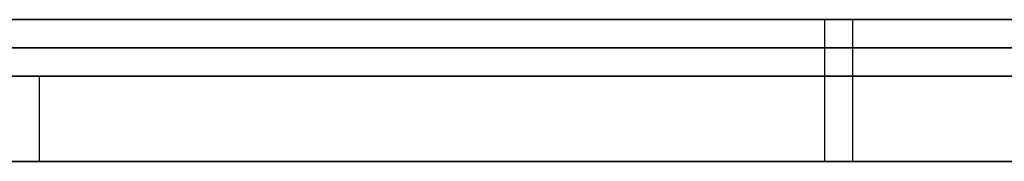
# Model space of a CAD drawing. Extents: x -3.09 to 3.09, y 0 to 2.31.
# Tile 113 of 177: x -1.984047 to -1.980586, y 2.2345 to 2.235. Entities that reach past the tile are written whole.
import ezdxf

# ---------------------------------------------------------------- set-up
doc = ezdxf.new("R2010")
doc.units = 0
doc.layers.get('0').update_dxf_attribs({"linetype": 'CONTINUOUS'})

# ---------------------------------------------------------------- blocks, each defined once
blk = doc.blocks.new('*U1')
at = {"extrusion": (0, 1, 0)}
for p, q in [((3.018, 2.235, -0.83), (-3.018, 2.235, -0.83)), ((-3.018, 2.235, 0.83), (3.018, 2.235, 0.83)), ((-2.798, 2.235, -0.725), (-1.678, 2.235, -0.725)), ((-1.678, 2.235, -0.365), (-2.798, 2.235, -0.365)), ((-2.0092779, 2.235, -0.0480415), (-1.9659636, 2.235, -0.0915024)), ((-1.9638382, 2.235, -0.0015024), (-1.9953528, 2.235, -0.046649)), ((-1.9864848, 2.235, -0.0554438), (-1.9486672, 2.235, -0.0015024)), ((-1.9496932, 2.235, -0.0915024), (-1.9864848, 2.235, -0.0554438)), ((-1.9659636, 2.2349, -0.0915024), (-2.0092779, 2.2349, -0.0480415)), ((-1.9953528, 2.2349, -0.046649), (-1.9638382, 2.2349, -0.0015024)), ((-1.9486672, 2.2349, -0.0015024), (-1.9864848, 2.2349, -0.0554438)), ((-1.9864848, 2.2349, -0.0554438), (-1.9496932, 2.2349, -0.0915024)), ((-1.678, 2.2348, -0.725), (-2.798, 2.2348, -0.725)), ((-2.798, 2.2348, -0.365), (-1.678, 2.2348, -0.365)), ((-2.0041836, 2.2348, -0.6146928), (-1.9839795, 2.2348, -0.6146928)), ((-1.9758979, 2.2348, -0.4646928), (-1.9980612, 2.2348, -0.4646928)), ((-1.9839795, 2.2348, -0.6146928), (-1.9799387, 2.2348, -0.4901622)), ((-1.9839795, 2.2345, -0.6146928), (-2.0041836, 2.2345, -0.6146928)), ((-1.9980612, 2.2345, -0.4646928), (-1.9758979, 2.2345, -0.4646928)), ((-1.9799387, 2.2345, -0.4901622), (-1.9839795, 2.2345, -0.6146928))]:
    blk.add_line(p, q, dxfattribs=at)
for p, q in [((3.018, 2.235, -0.83), (-3.018, 2.235, -0.83)), ((-2.798, 2.235, -0.725), (-1.678, 2.235, -0.725)), ((-1.981218, 2.235, -0.1829486), (-1.981218, 2.2345, -0.1829486)), ((-1.981218, 2.235, -0.1829486), (-1.981218, 2.2345, -0.1829486)), ((-1.98112, 2.235, -0.2558302), (-1.98112, 2.2345, -0.2558302)), ((-1.98112, 2.235, -0.2558302), (-1.98112, 2.2345, -0.2558302)), ((-1.678, 2.2348, -0.725), (-2.798, 2.2348, -0.725)), ((-2.0041836, 2.2348, -0.6146928), (-1.9839795, 2.2348, -0.6146928)), ((-1.9839795, 2.2348, -0.6146928), (-1.9839795, 2.2345, -0.6146928)), ((-1.9839795, 2.2345, -0.6146928), (-2.0041836, 2.2345, -0.6146928))]:
    blk.add_line(p, q)
at = {"extrusion": (0, 0, -1)}
for p, q in [((-3.018, 2.235, 0.83), (3.018, 2.235, 0.83)), ((-1.678, 2.235, -0.365), (-2.798, 2.235, -0.365)), ((-2.798, 2.2348, -0.365), (-1.678, 2.2348, -0.365)), ((-1.9758979, 2.2348, -0.4646928), (-1.9980612, 2.2348, -0.4646928)), ((-1.9980612, 2.2345, -0.4646928), (-1.9758979, 2.2345, -0.4646928))]:
    blk.add_line(p, q, dxfattribs=at)
at = {"extrusion": (0.7083, 0, 0.705911)}
for p, q in [((-2.0092779, 2.235, -0.0480415), (-1.9659636, 2.235, -0.0915024)), ((-1.9659636, 2.2349, -0.0915024), (-2.0092779, 2.2349, -0.0480415))]:
    blk.add_line(p, q, dxfattribs=at)
at = {"extrusion": (0.819982, 0, -0.57239)}
for p, q in [((-1.9638382, 2.235, -0.0015024), (-1.9953528, 2.235, -0.046649)), ((-1.9953528, 2.2349, -0.046649), (-1.9638382, 2.2349, -0.0015024))]:
    blk.add_line(p, q, dxfattribs=at)
at = {"extrusion": (-0.699958, 0, -0.714184)}
for p, q in [((-1.9496932, 2.235, -0.0915024), (-1.9864848, 2.235, -0.0554438)), ((-1.9864848, 2.2349, -0.0554438), (-1.9496932, 2.2349, -0.0915024))]:
    blk.add_line(p, q, dxfattribs=at)
at = {"extrusion": (-0.818814, 0, 0.57406)}
for p, q in [((-1.9864848, 2.235, -0.0554438), (-1.9486672, 2.235, -0.0015024)), ((-1.9486672, 2.2349, -0.0015024), (-1.9864848, 2.2349, -0.0554438))]:
    blk.add_line(p, q, dxfattribs=at)
at = {"extrusion": (-0.999474, 0, 0.032431)}
for p, q in [((-1.9839795, 2.2348, -0.6146928), (-1.9799387, 2.2348, -0.4901622)), ((-1.9839795, 2.2348, -0.6146928), (-1.9839795, 2.2345, -0.6146928)), ((-1.9799387, 2.2345, -0.4901622), (-1.9839795, 2.2345, -0.6146928))]:
    blk.add_line(p, q, dxfattribs=at)
for points in [[(-1.98431, 2.235, -0.274926), (-1.98402, 2.235, -0.275139), (-1.98372, 2.235, -0.275348), (-1.98343, 2.235, -0.275555), (-1.98313, 2.235, -0.275757), (-1.98283, 2.235, -0.275957), (-1.98253, 2.235, -0.276153), (-1.98222, 2.235, -0.276345), (-1.98192, 2.235, -0.276535), (-1.98161, 2.235, -0.276721), (-1.98129, 2.235, -0.276903), (-1.98098, 2.235, -0.277083), (-1.98066, 2.235, -0.277259), (-1.98034, 2.235, -0.277431)], [(-1.98053, 2.235, -0.161068), (-1.98085, 2.235, -0.161241), (-1.98117, 2.235, -0.161417), (-1.98148, 2.235, -0.161597), (-1.9818, 2.235, -0.16178), (-1.98211, 2.235, -0.161967), (-1.98242, 2.235, -0.162157), (-1.98272, 2.235, -0.16235), (-1.98303, 2.235, -0.162547), (-1.98333, 2.235, -0.162747), (-1.98362, 2.235, -0.16295), (-1.98392, 2.235, -0.163157), (-1.98421, 2.235, -0.163367)], [(-1.98053, 2.235, -0.161068), (-1.98085, 2.235, -0.161241), (-1.98117, 2.235, -0.161417), (-1.98148, 2.235, -0.161597), (-1.9818, 2.235, -0.16178), (-1.98211, 2.235, -0.161967), (-1.98242, 2.235, -0.162157), (-1.98272, 2.235, -0.16235), (-1.98303, 2.235, -0.162547), (-1.98333, 2.235, -0.162747), (-1.98362, 2.235, -0.16295), (-1.98392, 2.235, -0.163157), (-1.98421, 2.235, -0.163367)], [(-1.98431, 2.235, -0.274926), (-1.98402, 2.235, -0.275139), (-1.98372, 2.235, -0.275348), (-1.98343, 2.235, -0.275555), (-1.98313, 2.235, -0.275757), (-1.98283, 2.235, -0.275957), (-1.98253, 2.235, -0.276153), (-1.98222, 2.235, -0.276345), (-1.98192, 2.235, -0.276535), (-1.98161, 2.235, -0.276721), (-1.98129, 2.235, -0.276903), (-1.98098, 2.235, -0.277083), (-1.98066, 2.235, -0.277259), (-1.98034, 2.235, -0.277431)], [(-1.98406, 2.235, -0.191871), (-1.98403, 2.235, -0.191708), (-1.98399, 2.235, -0.191546), (-1.98396, 2.235, -0.191384), (-1.98392, 2.235, -0.191222), (-1.98388, 2.235, -0.191061), (-1.98385, 2.235, -0.1909), (-1.98381, 2.235, -0.19074), (-1.98377, 2.235, -0.19058), (-1.98373, 2.235, -0.19042), (-1.98369, 2.235, -0.190261), (-1.98365, 2.235, -0.190102), (-1.98361, 2.235, -0.189944), (-1.98357, 2.235, -0.189786), (-1.98353, 2.235, -0.189629), (-1.98349, 2.235, -0.189471), (-1.98345, 2.235, -0.189315), (-1.9834, 2.235, -0.189158), (-1.98336, 2.235, -0.189002), (-1.98332, 2.235, -0.188847), (-1.98328, 2.235, -0.188691), (-1.98323, 2.235, -0.188537), (-1.98319, 2.235, -0.188382), (-1.98314, 2.235, -0.188228), (-1.9831, 2.235, -0.188075), (-1.98305, 2.235, -0.187921), (-1.983, 2.235, -0.187769), (-1.98296, 2.235, -0.187616), (-1.98291, 2.235, -0.187464), (-1.98286, 2.235, -0.187312), (-1.98281, 2.235, -0.187161), (-1.98276, 2.235, -0.18701), (-1.98272, 2.235, -0.18686), (-1.98267, 2.235, -0.18671), (-1.98262, 2.235, -0.18656), (-1.98257, 2.235, -0.186411), (-1.98251, 2.235, -0.186262), (-1.98246, 2.235, -0.186114), (-1.98241, 2.235, -0.185966), (-1.98236, 2.235, -0.185818), (-1.98231, 2.235, -0.185671), (-1.98225, 2.235, -0.185524), (-1.9822, 2.235, -0.185378), (-1.98214, 2.235, -0.185231), (-1.98209, 2.235, -0.185086), (-1.98204, 2.235, -0.184941), (-1.98198, 2.235, -0.184796), (-1.98192, 2.235, -0.184651), (-1.98187, 2.235, -0.184507), (-1.98181, 2.235, -0.184363), (-1.98175, 2.235, -0.18422), (-1.9817, 2.235, -0.184077), (-1.98164, 2.235, -0.183935), (-1.98158, 2.235, -0.183793), (-1.98152, 2.235, -0.183651), (-1.98146, 2.235, -0.18351), (-1.9814, 2.235, -0.183369), (-1.98134, 2.235, -0.183228), (-1.98128, 2.235, -0.183088), (-1.98122, 2.235, -0.182949)], [(-1.98112, 2.235, -0.25583), (-1.98118, 2.235, -0.255705), (-1.98123, 2.235, -0.255578), (-1.98129, 2.235, -0.255451), (-1.98135, 2.235, -0.255323), (-1.9814, 2.235, -0.255195), (-1.98146, 2.235, -0.255065), (-1.98151, 2.235, -0.254935), (-1.98157, 2.235, -0.254804), (-1.98162, 2.235, -0.254672), (-1.98168, 2.235, -0.254539), (-1.98173, 2.235, -0.254406), (-1.98178, 2.235, -0.254271), (-1.98184, 2.235, -0.254136), (-1.98189, 2.235, -0.254), (-1.98194, 2.235, -0.253864), (-1.98199, 2.235, -0.253726), (-1.98204, 2.235, -0.253588), (-1.98209, 2.235, -0.253449), (-1.98214, 2.235, -0.253309), (-1.98219, 2.235, -0.253168), (-1.98224, 2.235, -0.253027), (-1.98229, 2.235, -0.252885), (-1.98234, 2.235, -0.252742), (-1.98239, 2.235, -0.252598), (-1.98244, 2.235, -0.252453), (-1.98249, 2.235, -0.252308), (-1.98253, 2.235, -0.252162), (-1.98258, 2.235, -0.252015), (-1.98263, 2.235, -0.251867), (-1.98267, 2.235, -0.251718), (-1.98272, 2.235, -0.251569), (-1.98277, 2.235, -0.251419), (-1.98281, 2.235, -0.251268), (-1.98286, 2.235, -0.251116), (-1.9829, 2.235, -0.250963), (-1.98294, 2.235, -0.25081), (-1.98299, 2.235, -0.250656), (-1.98303, 2.235, -0.250501), (-1.98307, 2.235, -0.250345), (-1.98312, 2.235, -0.250189), (-1.98316, 2.235, -0.250031), (-1.9832, 2.235, -0.249873), (-1.98324, 2.235, -0.249714), (-1.98328, 2.235, -0.249555), (-1.98332, 2.235, -0.249394), (-1.98336, 2.235, -0.249233), (-1.9834, 2.235, -0.249071), (-1.98344, 2.235, -0.248908), (-1.98348, 2.235, -0.248744), (-1.98352, 2.235, -0.24858), (-1.98356, 2.235, -0.248414), (-1.9836, 2.235, -0.248248), (-1.98364, 2.235, -0.248081), (-1.98367, 2.235, -0.247914), (-1.98371, 2.235, -0.247745), (-1.98375, 2.235, -0.247576), (-1.98378, 2.235, -0.247406), (-1.98382, 2.235, -0.247235), (-1.98385, 2.235, -0.247063), (-1.98389, 2.235, -0.246891), (-1.98392, 2.235, -0.246718), (-1.98396, 2.235, -0.246544), (-1.98399, 2.235, -0.246369), (-1.98403, 2.235, -0.246193), (-1.98406, 2.235, -0.246017)], [(-1.98112, 2.235, -0.25583), (-1.98118, 2.235, -0.255705), (-1.98123, 2.235, -0.255578), (-1.98129, 2.235, -0.255451), (-1.98135, 2.235, -0.255323), (-1.9814, 2.235, -0.255195), (-1.98146, 2.235, -0.255065), (-1.98151, 2.235, -0.254935), (-1.98157, 2.235, -0.254804), (-1.98162, 2.235, -0.254672), (-1.98168, 2.235, -0.254539), (-1.98173, 2.235, -0.254406), (-1.98178, 2.235, -0.254271), (-1.98184, 2.235, -0.254136), (-1.98189, 2.235, -0.254), (-1.98194, 2.235, -0.253864), (-1.98199, 2.235, -0.253726), (-1.98204, 2.235, -0.253588), (-1.98209, 2.235, -0.253449), (-1.98214, 2.235, -0.253309), (-1.98219, 2.235, -0.253168), (-1.98224, 2.235, -0.253027), (-1.98229, 2.235, -0.252885), (-1.98234, 2.235, -0.252742), (-1.98239, 2.235, -0.252598), (-1.98244, 2.235, -0.252453), (-1.98249, 2.235, -0.252308), (-1.98253, 2.235, -0.252162), (-1.98258, 2.235, -0.252015), (-1.98263, 2.235, -0.251867), (-1.98267, 2.235, -0.251718), (-1.98272, 2.235, -0.251569), (-1.98277, 2.235, -0.251419), (-1.98281, 2.235, -0.251268), (-1.98286, 2.235, -0.251116), (-1.9829, 2.235, -0.250963), (-1.98294, 2.235, -0.25081), (-1.98299, 2.235, -0.250656), (-1.98303, 2.235, -0.250501), (-1.98307, 2.235, -0.250345), (-1.98312, 2.235, -0.250189), (-1.98316, 2.235, -0.250031), (-1.9832, 2.235, -0.249873), (-1.98324, 2.235, -0.249714), (-1.98328, 2.235, -0.249555), (-1.98332, 2.235, -0.249394), (-1.98336, 2.235, -0.249233), (-1.9834, 2.235, -0.249071), (-1.98344, 2.235, -0.248908), (-1.98348, 2.235, -0.248744), (-1.98352, 2.235, -0.24858), (-1.98356, 2.235, -0.248414), (-1.9836, 2.235, -0.248248), (-1.98364, 2.235, -0.248081), (-1.98367, 2.235, -0.247914), (-1.98371, 2.235, -0.247745), (-1.98375, 2.235, -0.247576), (-1.98378, 2.235, -0.247406), (-1.98382, 2.235, -0.247235), (-1.98385, 2.235, -0.247063), (-1.98389, 2.235, -0.246891), (-1.98392, 2.235, -0.246718), (-1.98396, 2.235, -0.246544), (-1.98399, 2.235, -0.246369), (-1.98403, 2.235, -0.246193), (-1.98406, 2.235, -0.246017)], [(-1.98406, 2.235, -0.191871), (-1.98403, 2.235, -0.191708), (-1.98399, 2.235, -0.191546), (-1.98396, 2.235, -0.191384), (-1.98392, 2.235, -0.191222), (-1.98388, 2.235, -0.191061), (-1.98385, 2.235, -0.1909), (-1.98381, 2.235, -0.19074), (-1.98377, 2.235, -0.19058), (-1.98373, 2.235, -0.19042), (-1.98369, 2.235, -0.190261), (-1.98365, 2.235, -0.190102), (-1.98361, 2.235, -0.189944), (-1.98357, 2.235, -0.189786), (-1.98353, 2.235, -0.189629), (-1.98349, 2.235, -0.189471), (-1.98345, 2.235, -0.189315), (-1.9834, 2.235, -0.189158), (-1.98336, 2.235, -0.189002), (-1.98332, 2.235, -0.188847), (-1.98328, 2.235, -0.188691), (-1.98323, 2.235, -0.188537), (-1.98319, 2.235, -0.188382), (-1.98314, 2.235, -0.188228), (-1.9831, 2.235, -0.188075), (-1.98305, 2.235, -0.187921), (-1.983, 2.235, -0.187769), (-1.98296, 2.235, -0.187616), (-1.98291, 2.235, -0.187464), (-1.98286, 2.235, -0.187312), (-1.98281, 2.235, -0.187161), (-1.98276, 2.235, -0.18701), (-1.98272, 2.235, -0.18686), (-1.98267, 2.235, -0.18671), (-1.98262, 2.235, -0.18656), (-1.98257, 2.235, -0.186411), (-1.98251, 2.235, -0.186262), (-1.98246, 2.235, -0.186114), (-1.98241, 2.235, -0.185966), (-1.98236, 2.235, -0.185818), (-1.98231, 2.235, -0.185671), (-1.98225, 2.235, -0.185524), (-1.9822, 2.235, -0.185378), (-1.98214, 2.235, -0.185231), (-1.98209, 2.235, -0.185086), (-1.98204, 2.235, -0.184941), (-1.98198, 2.235, -0.184796), (-1.98192, 2.235, -0.184651), (-1.98187, 2.235, -0.184507), (-1.98181, 2.235, -0.184363), (-1.98175, 2.235, -0.18422), (-1.9817, 2.235, -0.184077), (-1.98164, 2.235, -0.183935), (-1.98158, 2.235, -0.183793), (-1.98152, 2.235, -0.183651), (-1.98146, 2.235, -0.18351), (-1.9814, 2.235, -0.183369), (-1.98134, 2.235, -0.183228), (-1.98128, 2.235, -0.183088), (-1.98122, 2.235, -0.182949)], [(-1.98122, 2.235, -0.182949), (-1.98116, 2.235, -0.182818), (-1.98111, 2.235, -0.182687), (-1.98105, 2.235, -0.182558), (-1.98099, 2.235, -0.182429), (-1.98093, 2.235, -0.1823), (-1.98088, 2.235, -0.182172), (-1.98082, 2.235, -0.182045), (-1.98076, 2.235, -0.181919), (-1.9807, 2.235, -0.181793), (-1.98064, 2.235, -0.181668), (-1.98058, 2.235, -0.181543)], [(-1.98122, 2.235, -0.182949), (-1.98116, 2.235, -0.182818), (-1.98111, 2.235, -0.182687), (-1.98105, 2.235, -0.182558), (-1.98099, 2.235, -0.182429), (-1.98093, 2.235, -0.1823), (-1.98088, 2.235, -0.182172), (-1.98082, 2.235, -0.182045), (-1.98076, 2.235, -0.181919), (-1.9807, 2.235, -0.181793), (-1.98064, 2.235, -0.181668), (-1.98058, 2.235, -0.181543)], [(-1.98057, 2.235, -0.257002), (-1.98063, 2.235, -0.256874), (-1.98069, 2.235, -0.256746), (-1.98075, 2.235, -0.256618), (-1.98082, 2.235, -0.256488), (-1.98088, 2.235, -0.256358), (-1.98094, 2.235, -0.256227), (-1.981, 2.235, -0.256095), (-1.98106, 2.235, -0.255963), (-1.98112, 2.235, -0.25583)], [(-1.98057, 2.235, -0.257002), (-1.98063, 2.235, -0.256874), (-1.98069, 2.235, -0.256746), (-1.98075, 2.235, -0.256618), (-1.98082, 2.235, -0.256488), (-1.98088, 2.235, -0.256358), (-1.98094, 2.235, -0.256227), (-1.981, 2.235, -0.256095), (-1.98106, 2.235, -0.255963), (-1.98112, 2.235, -0.25583)], [(-1.98758, 2.2345, -0.1662), (-1.98719, 2.2345, -0.165824), (-1.98678, 2.2345, -0.165455), (-1.98638, 2.2345, -0.165094), (-1.98597, 2.2345, -0.164741), (-1.98555, 2.2345, -0.164395), (-1.98513, 2.2345, -0.164056), (-1.9847, 2.2345, -0.163725), (-1.98426, 2.2345, -0.163402), (-1.98382, 2.2345, -0.163087), (-1.98337, 2.2345, -0.162779), (-1.98292, 2.2345, -0.162478), (-1.98246, 2.2345, -0.162186), (-1.982, 2.2345, -0.1619), (-1.98153, 2.2345, -0.161623), (-1.98105, 2.2345, -0.161353), (-1.98057, 2.2345, -0.161091)], [(-1.98038, 2.2345, -0.277408), (-1.98086, 2.2345, -0.277147), (-1.98134, 2.2345, -0.276878), (-1.98181, 2.2345, -0.276601), (-1.98227, 2.2345, -0.276317), (-1.98273, 2.2345, -0.276025), (-1.98318, 2.2345, -0.275726), (-1.98362, 2.2345, -0.275419), (-1.98407, 2.2345, -0.275104), (-1.9845, 2.2345, -0.274782), (-1.98493, 2.2345, -0.274452), (-1.98535, 2.2345, -0.274115), (-1.98577, 2.2345, -0.27377), (-1.98619, 2.2345, -0.273418), (-1.98659, 2.2345, -0.273058), (-1.98699, 2.2345, -0.27269), (-1.98739, 2.2345, -0.272315)], [(-1.98038, 2.2345, -0.277408), (-1.98086, 2.2345, -0.277147), (-1.98134, 2.2345, -0.276878), (-1.98181, 2.2345, -0.276601), (-1.98227, 2.2345, -0.276317), (-1.98273, 2.2345, -0.276025), (-1.98318, 2.2345, -0.275726), (-1.98362, 2.2345, -0.275419), (-1.98407, 2.2345, -0.275104), (-1.9845, 2.2345, -0.274782), (-1.98493, 2.2345, -0.274452), (-1.98535, 2.2345, -0.274115), (-1.98577, 2.2345, -0.27377), (-1.98619, 2.2345, -0.273418), (-1.98659, 2.2345, -0.273058), (-1.98699, 2.2345, -0.27269), (-1.98739, 2.2345, -0.272315)], [(-1.98758, 2.2345, -0.1662), (-1.98719, 2.2345, -0.165824), (-1.98678, 2.2345, -0.165455), (-1.98638, 2.2345, -0.165094), (-1.98597, 2.2345, -0.164741), (-1.98555, 2.2345, -0.164395), (-1.98513, 2.2345, -0.164056), (-1.9847, 2.2345, -0.163725), (-1.98426, 2.2345, -0.163402), (-1.98382, 2.2345, -0.163087), (-1.98337, 2.2345, -0.162779), (-1.98292, 2.2345, -0.162478), (-1.98246, 2.2345, -0.162186), (-1.982, 2.2345, -0.1619), (-1.98153, 2.2345, -0.161623), (-1.98105, 2.2345, -0.161353), (-1.98057, 2.2345, -0.161091)], [(-1.98405, 2.2345, -0.191814), (-1.984, 2.2345, -0.19157), (-1.98394, 2.2345, -0.191327), (-1.98389, 2.2345, -0.191084), (-1.98383, 2.2345, -0.190842), (-1.98378, 2.2345, -0.190601), (-1.98372, 2.2345, -0.190361), (-1.98366, 2.2345, -0.190122), (-1.9836, 2.2345, -0.189884), (-1.98354, 2.2345, -0.189647), (-1.98347, 2.2345, -0.189411), (-1.98341, 2.2345, -0.189175), (-1.98335, 2.2345, -0.188941), (-1.98328, 2.2345, -0.188707), (-1.98321, 2.2345, -0.188475), (-1.98315, 2.2345, -0.188243), (-1.98308, 2.2345, -0.188012), (-1.98301, 2.2345, -0.187782), (-1.98294, 2.2345, -0.187553), (-1.98287, 2.2345, -0.187324), (-1.98279, 2.2345, -0.187097), (-1.98272, 2.2345, -0.186871), (-1.98264, 2.2345, -0.186645), (-1.98257, 2.2345, -0.18642), (-1.98249, 2.2345, -0.186197), (-1.98241, 2.2345, -0.185974), (-1.98234, 2.2345, -0.185752), (-1.98226, 2.2345, -0.185531), (-1.98217, 2.2345, -0.185311), (-1.98209, 2.2345, -0.185092), (-1.98201, 2.2345, -0.184873), (-1.98193, 2.2345, -0.184656), (-1.98184, 2.2345, -0.184439), (-1.98175, 2.2345, -0.184224), (-1.98167, 2.2345, -0.184009), (-1.98158, 2.2345, -0.183795), (-1.98149, 2.2345, -0.183582), (-1.9814, 2.2345, -0.18337), (-1.98131, 2.2345, -0.183159), (-1.98122, 2.2345, -0.182949)], [(-1.98112, 2.2345, -0.25583), (-1.98121, 2.2345, -0.255641), (-1.98129, 2.2345, -0.25545), (-1.98138, 2.2345, -0.255257), (-1.98146, 2.2345, -0.255063), (-1.98154, 2.2345, -0.254867), (-1.98162, 2.2345, -0.254669), (-1.9817, 2.2345, -0.254469), (-1.98178, 2.2345, -0.254267), (-1.98186, 2.2345, -0.254064), (-1.98194, 2.2345, -0.253858), (-1.98202, 2.2345, -0.253651), (-1.9821, 2.2345, -0.253442), (-1.98217, 2.2345, -0.253232), (-1.98225, 2.2345, -0.253019), (-1.98232, 2.2345, -0.252805), (-1.98239, 2.2345, -0.252589), (-1.98247, 2.2345, -0.252371), (-1.98254, 2.2345, -0.252151), (-1.98261, 2.2345, -0.25193), (-1.98268, 2.2345, -0.251707), (-1.98275, 2.2345, -0.251481), (-1.98281, 2.2345, -0.251255), (-1.98288, 2.2345, -0.251026), (-1.98295, 2.2345, -0.250796), (-1.98301, 2.2345, -0.250563), (-1.98308, 2.2345, -0.250329), (-1.98314, 2.2345, -0.250093), (-1.98321, 2.2345, -0.249856), (-1.98327, 2.2345, -0.249616), (-1.98333, 2.2345, -0.249375), (-1.98339, 2.2345, -0.249132), (-1.98345, 2.2345, -0.248887), (-1.98351, 2.2345, -0.248641), (-1.98357, 2.2345, -0.248392), (-1.98362, 2.2345, -0.248142), (-1.98368, 2.2345, -0.24789), (-1.98373, 2.2345, -0.247636), (-1.98379, 2.2345, -0.24738), (-1.98384, 2.2345, -0.247123), (-1.9839, 2.2345, -0.246864), (-1.98395, 2.2345, -0.246603), (-1.984, 2.2345, -0.24634), (-1.98405, 2.2345, -0.246075)], [(-1.98112, 2.2345, -0.25583), (-1.98121, 2.2345, -0.255641), (-1.98129, 2.2345, -0.25545), (-1.98138, 2.2345, -0.255257), (-1.98146, 2.2345, -0.255063), (-1.98154, 2.2345, -0.254867), (-1.98162, 2.2345, -0.254669), (-1.9817, 2.2345, -0.254469), (-1.98178, 2.2345, -0.254267), (-1.98186, 2.2345, -0.254064), (-1.98194, 2.2345, -0.253858), (-1.98202, 2.2345, -0.253651), (-1.9821, 2.2345, -0.253442), (-1.98217, 2.2345, -0.253232), (-1.98225, 2.2345, -0.253019), (-1.98232, 2.2345, -0.252805), (-1.98239, 2.2345, -0.252589), (-1.98247, 2.2345, -0.252371), (-1.98254, 2.2345, -0.252151), (-1.98261, 2.2345, -0.25193), (-1.98268, 2.2345, -0.251707), (-1.98275, 2.2345, -0.251481), (-1.98281, 2.2345, -0.251255), (-1.98288, 2.2345, -0.251026), (-1.98295, 2.2345, -0.250796), (-1.98301, 2.2345, -0.250563), (-1.98308, 2.2345, -0.250329), (-1.98314, 2.2345, -0.250093), (-1.98321, 2.2345, -0.249856), (-1.98327, 2.2345, -0.249616), (-1.98333, 2.2345, -0.249375), (-1.98339, 2.2345, -0.249132), (-1.98345, 2.2345, -0.248887), (-1.98351, 2.2345, -0.248641), (-1.98357, 2.2345, -0.248392), (-1.98362, 2.2345, -0.248142), (-1.98368, 2.2345, -0.24789), (-1.98373, 2.2345, -0.247636), (-1.98379, 2.2345, -0.24738), (-1.98384, 2.2345, -0.247123), (-1.9839, 2.2345, -0.246864), (-1.98395, 2.2345, -0.246603), (-1.984, 2.2345, -0.24634), (-1.98405, 2.2345, -0.246075)], [(-1.98405, 2.2345, -0.191814), (-1.984, 2.2345, -0.19157), (-1.98394, 2.2345, -0.191327), (-1.98389, 2.2345, -0.191084), (-1.98383, 2.2345, -0.190842), (-1.98378, 2.2345, -0.190601), (-1.98372, 2.2345, -0.190361), (-1.98366, 2.2345, -0.190122), (-1.9836, 2.2345, -0.189884), (-1.98354, 2.2345, -0.189647), (-1.98347, 2.2345, -0.189411), (-1.98341, 2.2345, -0.189175), (-1.98335, 2.2345, -0.188941), (-1.98328, 2.2345, -0.188707), (-1.98321, 2.2345, -0.188475), (-1.98315, 2.2345, -0.188243), (-1.98308, 2.2345, -0.188012), (-1.98301, 2.2345, -0.187782), (-1.98294, 2.2345, -0.187553), (-1.98287, 2.2345, -0.187324), (-1.98279, 2.2345, -0.187097), (-1.98272, 2.2345, -0.186871), (-1.98264, 2.2345, -0.186645), (-1.98257, 2.2345, -0.18642), (-1.98249, 2.2345, -0.186197), (-1.98241, 2.2345, -0.185974), (-1.98234, 2.2345, -0.185752), (-1.98226, 2.2345, -0.185531), (-1.98217, 2.2345, -0.185311), (-1.98209, 2.2345, -0.185092), (-1.98201, 2.2345, -0.184873), (-1.98193, 2.2345, -0.184656), (-1.98184, 2.2345, -0.184439), (-1.98175, 2.2345, -0.184224), (-1.98167, 2.2345, -0.184009), (-1.98158, 2.2345, -0.183795), (-1.98149, 2.2345, -0.183582), (-1.9814, 2.2345, -0.18337), (-1.98131, 2.2345, -0.183159), (-1.98122, 2.2345, -0.182949)], [(-1.98122, 2.2345, -0.182949), (-1.98113, 2.2345, -0.182752), (-1.98105, 2.2345, -0.182557), (-1.98096, 2.2345, -0.182363), (-1.98088, 2.2345, -0.18217), (-1.98079, 2.2345, -0.181979), (-1.9807, 2.2345, -0.18179), (-1.98061, 2.2345, -0.181602), (-1.98052, 2.2345, -0.181416)], [(-1.98122, 2.2345, -0.182949), (-1.98113, 2.2345, -0.182752), (-1.98105, 2.2345, -0.182557), (-1.98096, 2.2345, -0.182363), (-1.98088, 2.2345, -0.18217), (-1.98079, 2.2345, -0.181979), (-1.9807, 2.2345, -0.18179), (-1.98061, 2.2345, -0.181602), (-1.98052, 2.2345, -0.181416)], [(-1.98056, 2.2345, -0.257005), (-1.98066, 2.2345, -0.256813), (-1.98075, 2.2345, -0.25662), (-1.98085, 2.2345, -0.256425), (-1.98094, 2.2345, -0.256228), (-1.98103, 2.2345, -0.25603), (-1.98112, 2.2345, -0.25583)], [(-1.98056, 2.2345, -0.257005), (-1.98066, 2.2345, -0.256813), (-1.98075, 2.2345, -0.25662), (-1.98085, 2.2345, -0.256425), (-1.98094, 2.2345, -0.256228), (-1.98103, 2.2345, -0.25603), (-1.98112, 2.2345, -0.25583)]]:
    blk.add_polyline3d(points)

msp = doc.modelspace()

# ---------------------------------------------------------------- block references
msp.add_blockref('*U1', (0, 0))

doc.saveas('drawing.dxf')
